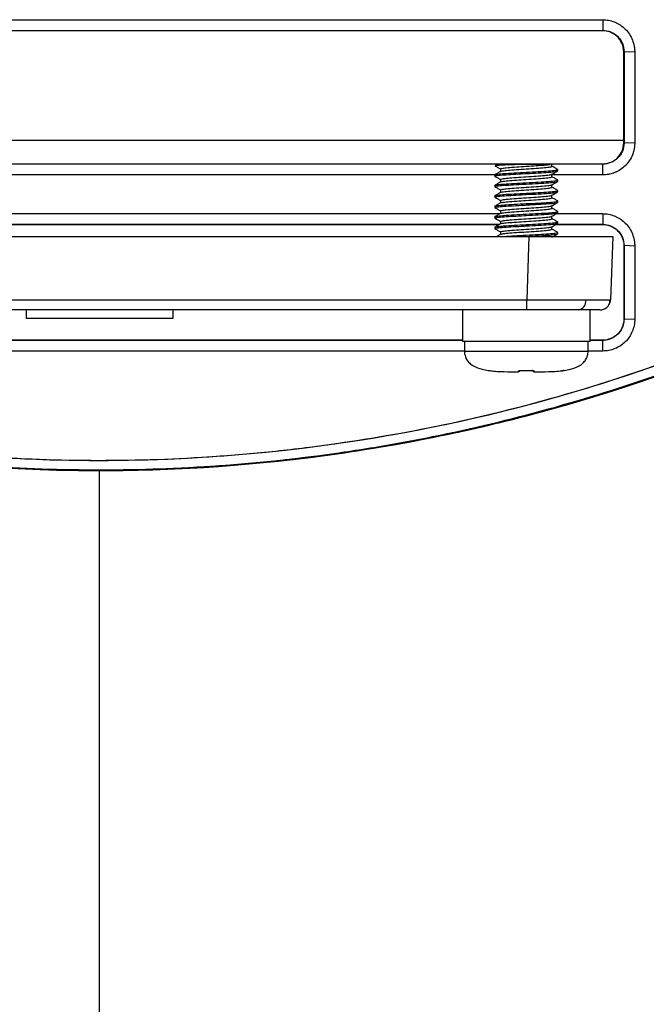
# Model space of a CAD drawing. Header units: millimetres. Extents: x -155 to 1130, y -373 to 1265.
# Tile 155 of 198: x 607 to 667, y 862 to 956. Entities that reach past the tile are written whole.
import ezdxf

# ---------------------------------------------------------------- set-up
doc = ezdxf.new("R2010")
doc.units = ezdxf.units.MM

msp = doc.modelspace()

# ---------------------------------------------------------------- linework, layer by layer
at = {"color": 7, "linetype": 'Continuous', "lineweight": 25}
for p, q in [((662.602, 955.25), (566.602, 955.25)), ((662.602, 955.285), (662.602, 955.25)), ((664.637, 953.25), (664.602, 953.25)), ((664.602, 944.812), (664.602, 953.25)), ((665.655, 953.215), (664.637, 953.25)), ((664.637, 953.25), (664.637, 944.55)), ((665.655, 953.215), (665.655, 944.515)), ((564.602, 944.812), (664.602, 944.812)), ((664.603, 944.55), (664.602, 944.812)), ((664.637, 944.55), (664.603, 944.55)), ((665.655, 944.515), (664.637, 944.55)), ((566.602, 942.549), (662.602, 942.549)), ((655.975, 942.515), (576.507, 942.515)), ((656.12, 942.504), (652.609, 942.504)), ((652.85, 942.067), (652.85, 941.825)), ((657.738, 942.293), (657.738, 942.543)), ((662.602, 942.515), (657.857, 942.515)), ((658.309, 941.879), (658.309, 942.004)), ((662.602, 942.515), (662.602, 942.549)), ((662.602, 941.498), (662.602, 942.515)), ((652.309, 941.498), (576.355, 941.498)), ((652.309, 941.504), (652.309, 941.379)), ((652.85, 941.067), (652.85, 940.825)), ((657.738, 941.293), (657.738, 941.543)), ((662.602, 941.498), (657.738, 941.498)), ((652.309, 940.504), (652.309, 940.379)), ((657.738, 940.293), (657.738, 940.543)), ((658.309, 940.879), (658.309, 941.004)), ((652.309, 939.504), (652.309, 939.379)), ((652.85, 940.067), (652.85, 939.825)), ((657.738, 939.293), (657.738, 939.543)), ((658.309, 939.879), (658.309, 940.004)), ((652.309, 938.504), (652.309, 938.379)), ((652.85, 939.067), (652.85, 938.825)), ((657.738, 938.293), (657.738, 938.543)), ((658.309, 938.879), (658.309, 939.004)), ((652.309, 937.504), (652.309, 937.379)), ((652.85, 938.067), (652.85, 937.825)), ((657.738, 937.293), (657.738, 937.543)), ((658.187, 937.802), (662.602, 937.802)), ((658.309, 937.879), (658.309, 938.004)), ((576.533, 936.766), (652.748, 936.766)), ((652.309, 936.504), (652.309, 936.379)), ((652.85, 937.067), (652.85, 936.825)), ((657.738, 936.293), (657.738, 936.543)), ((658.124, 936.766), (662.602, 936.766)), ((658.157, 936.785), (662.602, 936.785)), ((658.309, 936.879), (658.309, 937.004)), ((662.602, 936.785), (662.602, 936.766)), ((573.647, 935.62), (655.558, 935.62)), ((652.85, 936.067), (652.85, 935.825)), ((655.558, 935.62), (655.347, 929.585)), ((658.309, 935.879), (658.309, 936.004)), ((663.553, 935.62), (663.342, 929.585)), ((664.637, 934.75), (664.62, 934.75)), ((664.62, 934.75), (664.624, 927.75)), ((665.655, 934.715), (664.637, 934.75)), ((664.637, 934.75), (664.637, 927.75)), ((665.655, 934.715), (665.655, 927.715)), ((573.858, 929.585), (655.347, 929.585)), ((655.347, 928.62), (655.347, 929.585)), ((655.347, 928.62), (573.858, 928.62)), ((607.602, 928.62), (607.602, 927.82)), ((621.602, 927.82), (621.602, 928.62)), ((649.209, 928.62), (649.209, 925.62)), ((661.409, 925.62), (661.409, 928.62)), ((664.637, 927.75), (664.624, 927.75)), ((665.655, 927.715), (664.637, 927.75)), ((649.209, 925.727), (579.996, 925.727)), ((649.209, 925.715), (579.996, 925.715)), ((661.409, 925.62), (649.209, 925.62)), ((649.409, 925.62), (649.409, 924.682)), ((661.209, 924.682), (661.209, 925.62)), ((662.602, 925.727), (661.409, 925.727)), ((662.602, 925.715), (661.409, 925.715)), ((662.602, 925.715), (662.602, 925.727)), ((662.602, 924.698), (662.602, 925.715)), ((649.409, 924.698), (579.796, 924.698)), ((662.602, 924.698), (661.209, 924.698)), ((654.46, 922.711), (654.518, 922.711)), ((654.461, 922.711), (654.515, 922.711)), ((656.097, 922.711), (656.155, 922.711)), ((656.102, 922.711), (656.156, 922.711))]:
    msp.add_line(p, q, dxfattribs=at)
at = {"color": 8, "linetype": 'Continuous', "lineweight": 25}
for p, q in [((649.409, 924.682), (661.209, 924.682)), ((651.682, 922.845), (651.693, 922.849))]:
    msp.add_line(p, q, dxfattribs=at)
at = {"color": 7, "linetype": 'Continuous', "lineweight": 25, "flags": 128}
for points in [[(566.602, 956.302), (569.504, 956.302), (581.112, 956.302), (592.719, 956.302), (604.326, 956.302), (615.934, 956.302), (627.541, 956.302), (639.148, 956.302), (662.602, 956.302)], [(662.602, 956.302), (662.602, 955.793), (662.602, 955.285)], [(566.602, 955.285), (569.504, 955.285), (581.112, 955.285), (592.719, 955.285), (604.326, 955.285), (615.934, 955.285), (627.541, 955.285), (639.148, 955.285), (662.602, 955.285)], [(576.595, 937.802), (581.113, 937.802), (592.721, 937.802), (604.329, 937.802), (615.937, 937.802), (627.545, 937.802), (639.153, 937.802), (652.81, 937.802)], [(662.602, 937.802), (662.602, 937.293), (662.602, 936.785)], [(576.565, 936.785), (581.113, 936.785), (627.545, 936.785), (652.78, 936.785)], [(654.788, 922.845), (654.788, 922.845), (654.787, 922.846), (654.786, 922.847), (654.786, 922.849)], [(655.83, 922.845), (655.83, 922.845), (655.831, 922.846), (655.831, 922.847), (655.832, 922.849)]]:
    msp.add_lwpolyline(points, dxfattribs=at)
at = {"color": 7, "linetype": 'Continuous', "lineweight": 25}
for centre, radius, start, end in [((652.609, 942.204), 0.3, 90, 147.67619), ((660.129, 929.48), 0.876, 280.86391, 5.91957), ((662.343, 929.62), 1, 270, 309.98282), ((662.343, 929.62), 1, 328.23488, 358), ((658.898, 923.04), 0.2, 267.4597, 280.65721)]:
    msp.add_arc(centre, radius, start, end, dxfattribs=at)
at = {"color": 8, "linetype": 'Continuous', "lineweight": 25}
for centre, radius, start, end in [((654.623, 923.008), 0.195, 266.68754, 298.92051), ((655.995, 923.008), 0.195, 240.64191, 273.31371), ((658.884, 923.045), 0.199, 256.00772, 281.6935)]:
    msp.add_arc(centre, radius, start, end, dxfattribs=at)
at = {"color": 7, "linetype": 'Continuous', "lineweight": 25}
for points, knots in [([(662.602, 956.302), (662.792, 956.302), (663.17, 956.266), (663.58, 956.147), (663.881, 956.02), (664.046, 955.937), (664.241, 955.822), (664.514, 955.634), (664.882, 955.298), (665.248, 954.798), (665.468, 954.315), (665.569, 953.956), (665.622, 953.692), (665.649, 953.462), (665.655, 953.284), (665.655, 953.215)], [2, 2, 2, 2, 2.391998, 2.782205, 2.878078, 3.067868, 3.161907, 3.348521, 3.752116, 4.187216, 4.624078, 4.844967, 4.956327, 5.181294, 5.323885, 5.323885, 5.323885, 5.323885]), ([(662.602, 955.285), (662.871, 955.285), (663.133, 955.233), (663.504, 955.079), (663.621, 955.017), (663.842, 954.869), (663.947, 954.784), (664.135, 954.596), (664.219, 954.493), (664.368, 954.272), (664.431, 954.153), (664.584, 953.785), (664.637, 953.519), (664.637, 953.25)], [0, 0, 0, 0, 0.25, 0.25, 0.375, 0.375, 0.5, 0.5, 0.625, 0.625, 0.75, 0.75, 1, 1, 1, 1]), ([(664.602, 953.25), (664.602, 953.513), (664.548, 953.791), (664.324, 954.306), (664.155, 954.541), (663.748, 954.912), (663.513, 955.048), (663.046, 955.216), (662.814, 955.25), (662.602, 955.25)], [0, 0, 0, 0, 0.25, 0.25, 0.5, 0.5, 0.75, 0.75, 1, 1, 1, 1]), ([(664.637, 944.55), (664.637, 944.282), (664.584, 944.016), (664.432, 943.65), (664.368, 943.531), (664.221, 943.31), (664.137, 943.207), (663.856, 942.925), (663.626, 942.772), (663.258, 942.619), (663.132, 942.581), (662.871, 942.529), (662.737, 942.515), (662.602, 942.515)], [0, 0, 0, 0, 0.25, 0.25, 0.375, 0.375, 0.5, 0.5, 0.75, 0.75, 0.875, 0.875, 1, 1, 1, 1]), ([(662.602, 942.549), (662.735, 942.549), (662.864, 942.562), (663.12, 942.612), (663.247, 942.651), (663.489, 942.751), (663.604, 942.813), (663.822, 942.958), (663.924, 943.042), (664.201, 943.319), (664.35, 943.542), (664.55, 944.023), (664.603, 944.286), (664.603, 944.55)], [0, 0, 0, 0, 0.125, 0.125, 0.25, 0.25, 0.375, 0.375, 0.5, 0.5, 0.75, 0.75, 1, 1, 1, 1]), ([(665.655, 944.515), (665.655, 944.461), (665.65, 944.299), (665.621, 944.031), (665.563, 943.767), (665.451, 943.405), (665.247, 942.965), (664.868, 942.464), (664.424, 942.072), (664.019, 941.832), (663.726, 941.707), (663.511, 941.632), (663.335, 941.584), (663.019, 941.519), (662.788, 941.498), (662.602, 941.498)], [2, 2, 2, 2, 2.11357, 2.340196, 2.566641, 2.679987, 3.134437, 3.580285, 3.991404, 4.372711, 4.563447, 4.659003, 4.850718, 4.946992, 5.335923, 5.335923, 5.335923, 5.335923]), ([(652.309, 941.504), (652.346, 941.523), (652.422, 941.561), (652.855, 941.605), (653.411, 941.646), (654.131, 941.692), (655.309, 941.754), (656.485, 941.817), (657.491, 941.879), (658.129, 941.942), (658.386, 941.988), (658.276, 942.014), (658.255, 942.019)], [0, 0, 0, 0, 0.111718, 0.224068, 0.243081, 0.364455, 0.485828, 0.607202, 0.728576, 0.849949, 0.971323, 1, 1, 1, 1]), ([(652.318, 942.367), (652.409, 942.314), (652.586, 942.212), (652.764, 942.109), (652.85, 942.059)], [0, 0, 0, 0, 0.511925, 1, 1, 1, 1]), ([(656.12, 942.504), (655.928, 942.503), (655.456, 942.5), (654.642, 942.484), (653.783, 942.459), (653.049, 942.432), (652.545, 942.398), (652.314, 942.369), (652.375, 942.351), (652.393, 942.345)], [0, 0, 0, 0, 0.1082203, 0.2663471, 0.4258106, 0.5902488, 0.758104, 0.9304065, 1, 1, 1, 1]), ([(652.85, 942.067), (652.887, 942.088), (652.961, 942.129), (653.53, 942.192), (654.342, 942.254), (655.31, 942.317), (656.27, 942.379), (657.108, 942.442), (657.423, 942.484), (657.58, 942.504)], [0, 0, 0, 0, 0.1427362, 0.2856135, 0.4284908, 0.5713681, 0.7142454, 0.8571227, 1, 1, 1, 1]), ([(652.9, 941.834), (652.93, 941.849), (653, 941.885), (653.533, 941.942), (654.341, 942.004), (655.309, 942.067), (656.276, 942.129), (657.086, 942.192), (657.633, 942.251), (657.705, 942.29), (657.738, 942.307)], [0, 0, 0, 0, 0.096544, 0.2285595, 0.3605751, 0.4925906, 0.6246061, 0.7566216, 0.8886372, 1, 1, 1, 1]), ([(657.58, 942.504), (657.528, 942.504), (657.456, 942.504), (657.272, 942.504), (657.159, 942.504), (656.906, 942.504), (656.765, 942.504), (656.456, 942.504), (656.292, 942.504), (656.12, 942.504)], [0, 0, 0, 0, 0.25, 0.25, 0.5, 0.5, 0.75, 0.75, 1, 1, 1, 1]), ([(658.296, 942.018), (658.206, 942.071), (658.024, 942.176), (657.843, 942.281), (657.752, 942.334)], [0, 0, 0, 0, 0.5002, 1, 1, 1, 1]), ([(652.357, 941.366), (652.338, 941.371), (652.232, 941.396), (652.489, 941.442), (653.109, 941.503), (654.049, 941.561), (654.825, 941.605), (655.637, 941.646), (656.489, 941.692), (657.479, 941.754), (658.174, 941.817), (658.264, 941.859), (658.309, 941.879)], [0, 0, 0, 0, 0.025602, 0.14736, 0.269118, 0.38119, 0.493895, 0.512969, 0.634727, 0.756484, 0.878242, 1, 1, 1, 1]), ([(652.318, 941.367), (652.409, 941.314), (652.586, 941.212), (652.764, 941.109), (652.85, 941.059)], [0, 0, 0, 0, 0.511925, 1, 1, 1, 1]), ([(652.865, 941.834), (652.775, 941.781), (652.593, 941.676), (652.412, 941.571), (652.321, 941.518)], [0, 0, 0, 0, 0.4998, 1, 1, 1, 1]), ([(652.85, 941.067), (652.887, 941.088), (652.961, 941.129), (653.529, 941.192), (654.342, 941.254), (655.308, 941.317), (656.276, 941.379), (657.085, 941.442), (657.621, 941.499), (657.692, 941.536), (657.723, 941.552)], [0, 0, 0, 0, 0.128756, 0.257638, 0.386521, 0.515404, 0.644287, 0.77317, 0.902053, 1, 1, 1, 1]), ([(652.9, 940.834), (652.93, 940.849), (653, 940.885), (653.533, 940.942), (654.341, 941.004), (655.309, 941.067), (656.276, 941.129), (657.086, 941.192), (657.633, 941.251), (657.705, 941.29), (657.738, 941.307)], [0, 0, 0, 0, 0.096544, 0.2285595, 0.3605751, 0.4925906, 0.6246061, 0.7566216, 0.8886372, 1, 1, 1, 1]), ([(658.296, 941.018), (658.206, 941.071), (658.024, 941.176), (657.843, 941.281), (657.752, 941.334)], [0, 0, 0, 0, 0.5002, 1, 1, 1, 1]), ([(657.755, 941.551), (657.846, 941.604), (658.027, 941.709), (658.208, 941.814), (658.299, 941.867)], [0, 0, 0, 0, 0.4998172, 1, 1, 1, 1]), ([(652.357, 940.366), (652.338, 940.371), (652.232, 940.396), (652.489, 940.442), (653.109, 940.503), (654.049, 940.561), (654.825, 940.605), (655.637, 940.646), (656.489, 940.692), (657.479, 940.754), (658.174, 940.817), (658.264, 940.859), (658.309, 940.879)], [0, 0, 0, 0, 0.025602, 0.14736, 0.269118, 0.38119, 0.493895, 0.512969, 0.634727, 0.756484, 0.878242, 1, 1, 1, 1]), ([(652.309, 940.504), (652.346, 940.523), (652.422, 940.561), (652.855, 940.605), (653.411, 940.646), (654.131, 940.692), (655.309, 940.754), (656.485, 940.817), (657.491, 940.879), (658.129, 940.942), (658.386, 940.988), (658.276, 941.014), (658.255, 941.019)], [0, 0, 0, 0, 0.111718, 0.224068, 0.243081, 0.364455, 0.485828, 0.607202, 0.728576, 0.849949, 0.971323, 1, 1, 1, 1]), ([(652.318, 940.367), (652.409, 940.314), (652.586, 940.212), (652.764, 940.109), (652.85, 940.059)], [0, 0, 0, 0, 0.511925, 1, 1, 1, 1]), ([(652.865, 940.834), (652.775, 940.781), (652.593, 940.676), (652.412, 940.571), (652.321, 940.518)], [0, 0, 0, 0, 0.4998, 1, 1, 1, 1]), ([(652.85, 940.067), (652.887, 940.088), (652.961, 940.129), (653.529, 940.192), (654.342, 940.254), (655.308, 940.317), (656.276, 940.379), (657.085, 940.442), (657.621, 940.499), (657.692, 940.536), (657.723, 940.552)], [0, 0, 0, 0, 0.128756, 0.257638, 0.386521, 0.515404, 0.644287, 0.77317, 0.902053, 1, 1, 1, 1]), ([(652.9, 939.834), (652.93, 939.849), (653, 939.885), (653.533, 939.942), (654.341, 940.004), (655.309, 940.067), (656.276, 940.129), (657.086, 940.192), (657.633, 940.251), (657.705, 940.29), (657.738, 940.307)], [0, 0, 0, 0, 0.096544, 0.22856, 0.360575, 0.492591, 0.624606, 0.756622, 0.888637, 1, 1, 1, 1]), ([(658.296, 940.018), (658.206, 940.071), (658.024, 940.176), (657.843, 940.281), (657.752, 940.334)], [0, 0, 0, 0, 0.5002, 1, 1, 1, 1]), ([(657.755, 940.551), (657.846, 940.604), (658.027, 940.709), (658.208, 940.814), (658.299, 940.867)], [0, 0, 0, 0, 0.499817, 1, 1, 1, 1]), ([(652.357, 939.366), (652.338, 939.371), (652.232, 939.396), (652.489, 939.442), (653.109, 939.503), (654.049, 939.561), (654.825, 939.605), (655.637, 939.646), (656.489, 939.692), (657.479, 939.754), (658.174, 939.817), (658.264, 939.859), (658.309, 939.879)], [0, 0, 0, 0, 0.025602, 0.14736, 0.269118, 0.38119, 0.493895, 0.512969, 0.634727, 0.756484, 0.878242, 1, 1, 1, 1]), ([(652.309, 939.504), (652.346, 939.523), (652.422, 939.561), (652.855, 939.605), (653.411, 939.646), (654.131, 939.692), (655.309, 939.754), (656.485, 939.817), (657.491, 939.879), (658.129, 939.942), (658.386, 939.988), (658.276, 940.014), (658.255, 940.019)], [0, 0, 0, 0, 0.1117184, 0.2240675, 0.2430812, 0.3644548, 0.4858284, 0.607202, 0.7285756, 0.8499492, 0.9713228, 1, 1, 1, 1]), ([(652.318, 939.367), (652.409, 939.314), (652.586, 939.212), (652.764, 939.109), (652.85, 939.059)], [0, 0, 0, 0, 0.511925, 1, 1, 1, 1]), ([(652.865, 939.834), (652.775, 939.781), (652.593, 939.676), (652.412, 939.571), (652.321, 939.518)], [0, 0, 0, 0, 0.4998, 1, 1, 1, 1]), ([(652.85, 939.067), (652.887, 939.088), (652.961, 939.129), (653.529, 939.192), (654.342, 939.254), (655.308, 939.317), (656.276, 939.379), (657.085, 939.442), (657.621, 939.499), (657.692, 939.536), (657.723, 939.552)], [0, 0, 0, 0, 0.128756, 0.257638, 0.386521, 0.515404, 0.644287, 0.77317, 0.902053, 1, 1, 1, 1]), ([(652.9, 938.834), (652.93, 938.849), (653, 938.885), (653.533, 938.942), (654.341, 939.004), (655.309, 939.067), (656.276, 939.129), (657.086, 939.192), (657.633, 939.251), (657.705, 939.29), (657.738, 939.307)], [0, 0, 0, 0, 0.096544, 0.22856, 0.360575, 0.492591, 0.624606, 0.756622, 0.888637, 1, 1, 1, 1]), ([(658.296, 939.018), (658.206, 939.071), (658.024, 939.176), (657.843, 939.281), (657.752, 939.334)], [0, 0, 0, 0, 0.5002, 1, 1, 1, 1]), ([(657.755, 939.551), (657.846, 939.604), (658.027, 939.709), (658.208, 939.814), (658.299, 939.867)], [0, 0, 0, 0, 0.499817, 1, 1, 1, 1]), ([(700.769, 938.25), (694.312, 934.162), (687.643, 930.58), (673.9, 924.387), (666.825, 921.777), (657.724, 919.133), (655.89, 918.635), (652.197, 917.702), (650.334, 917.267), (644.744, 916.064), (641.01, 915.399), (629.783, 913.804), (622.267, 913.27), (610.947, 913.262), (607.166, 913.392), (601.482, 913.789), (599.586, 913.955), (595.789, 914.356), (593.894, 914.59), (584.48, 915.924), (577.097, 917.511), (562.622, 921.697), (555.529, 924.295), (546.85, 928.195), (545.121, 929.009), (541.695, 930.697), (539.999, 931.57), (534.959, 934.281), (531.664, 936.206), (528.436, 938.25)], [0, 0, 0, 0, 0.125, 0.125, 0.25, 0.25, 0.28125, 0.28125, 0.3125, 0.3125, 0.375, 0.375, 0.5, 0.5, 0.5625, 0.5625, 0.59375, 0.59375, 0.625, 0.625, 0.75, 0.75, 0.875, 0.875, 0.90625, 0.90625, 0.9375, 0.9375, 1, 1, 1, 1]), ([(528.971, 939.094), (543.042, 930.184), (558.433, 923.518), (594.038, 914.324), (614.256, 913.003), (648.777, 917.273), (662.894, 921.019), (684.674, 930.147), (692.669, 934.304), (700.234, 939.094)], [0, 0, 0, 0, 0.322289, 0.322289, 0.711759, 0.711759, 0.995754, 0.995754, 1.169412, 1.169412, 1.169412, 1.169412]), ([(528.976, 939.102), (535.391, 935.039), (542.017, 931.48), (555.673, 925.327), (562.703, 922.732), (571.747, 920.105), (573.569, 919.61), (577.239, 918.684), (579.091, 918.251), (584.646, 917.056), (588.357, 916.395), (599.513, 914.808), (606.982, 914.277), (618.232, 914.269), (621.989, 914.398), (627.637, 914.794), (629.522, 914.959), (633.296, 915.359), (635.178, 915.592), (644.534, 916.917), (651.872, 918.49), (666.257, 922.651), (673.304, 925.239), (681.929, 929.116), (683.647, 929.925), (687.052, 931.601), (688.738, 932.469), (693.747, 935.159), (697.021, 937.07), (700.229, 939.102)], [0, 0, 0, 0, 0.125, 0.125, 0.25, 0.25, 0.28125, 0.28125, 0.3125, 0.3125, 0.375, 0.375, 0.5, 0.5, 0.5625, 0.5625, 0.59375, 0.59375, 0.625, 0.625, 0.75, 0.75, 0.875, 0.875, 0.90625, 0.90625, 0.9375, 0.9375, 1, 1, 1, 1]), ([(652.357, 938.366), (652.338, 938.371), (652.232, 938.396), (652.489, 938.442), (653.109, 938.503), (654.049, 938.561), (654.825, 938.605), (655.637, 938.646), (656.489, 938.692), (657.479, 938.754), (658.174, 938.817), (658.264, 938.859), (658.309, 938.879)], [0, 0, 0, 0, 0.025602, 0.14736, 0.269118, 0.38119, 0.493895, 0.512969, 0.634727, 0.756484, 0.878242, 1, 1, 1, 1]), ([(652.309, 938.504), (652.346, 938.523), (652.422, 938.561), (652.855, 938.605), (653.411, 938.646), (654.131, 938.692), (655.309, 938.754), (656.485, 938.817), (657.491, 938.879), (658.129, 938.942), (658.386, 938.988), (658.276, 939.014), (658.255, 939.019)], [0, 0, 0, 0, 0.111718, 0.224068, 0.243081, 0.364455, 0.485828, 0.607202, 0.728576, 0.849949, 0.971323, 1, 1, 1, 1]), ([(652.318, 938.367), (652.409, 938.314), (652.586, 938.212), (652.764, 938.109), (652.85, 938.059)], [0, 0, 0, 0, 0.511925, 1, 1, 1, 1]), ([(652.865, 938.834), (652.775, 938.781), (652.593, 938.676), (652.412, 938.571), (652.321, 938.518)], [0, 0, 0, 0, 0.4998, 1, 1, 1, 1]), ([(652.85, 938.067), (652.887, 938.088), (652.961, 938.129), (653.529, 938.192), (654.342, 938.254), (655.308, 938.317), (656.276, 938.379), (657.085, 938.442), (657.621, 938.499), (657.692, 938.536), (657.723, 938.552)], [0, 0, 0, 0, 0.128756, 0.257638, 0.386521, 0.515404, 0.644287, 0.77317, 0.902053, 1, 1, 1, 1]), ([(652.9, 937.834), (652.93, 937.849), (653, 937.885), (653.533, 937.942), (654.341, 938.004), (655.309, 938.067), (656.276, 938.129), (657.086, 938.192), (657.633, 938.251), (657.705, 938.29), (657.738, 938.307)], [0, 0, 0, 0, 0.096544, 0.22856, 0.360575, 0.492591, 0.624606, 0.756622, 0.888637, 1, 1, 1, 1]), ([(658.296, 938.018), (658.206, 938.071), (658.024, 938.176), (657.843, 938.281), (657.752, 938.334)], [0, 0, 0, 0, 0.5002, 1, 1, 1, 1]), ([(657.755, 938.551), (657.846, 938.604), (658.027, 938.709), (658.208, 938.814), (658.299, 938.867)], [0, 0, 0, 0, 0.499817, 1, 1, 1, 1]), ([(528.696, 938.21), (531.92, 936.177), (535.209, 934.259), (540.245, 931.559), (541.942, 930.688), (545.352, 929.012), (547.067, 928.206), (555.696, 924.34), (562.762, 921.761), (577.209, 917.595), (584.592, 916.01), (599.686, 913.879), (607.221, 913.364), (622.258, 913.378), (629.761, 913.906), (639.12, 915.236), (640.991, 915.535), (644.731, 916.203), (646.603, 916.571), (652.178, 917.77), (655.843, 918.697), (666.692, 921.846), (673.729, 924.435), (683.994, 929.046), (687.366, 930.705), (694.013, 934.27), (697.286, 936.178), (700.509, 938.21)], [0, 0, 0, 0, 0.0625, 0.0625, 0.09375, 0.09375, 0.125, 0.125, 0.25, 0.25, 0.375, 0.375, 0.5, 0.5, 0.625, 0.625, 0.65625, 0.65625, 0.6875, 0.6875, 0.75, 0.75, 0.875, 0.875, 0.9375, 0.9375, 1, 1, 1, 1]), ([(528.751, 938.105), (531.95, 936.094), (535.215, 934.197), (540.212, 931.524), (541.893, 930.661), (545.28, 928.999), (546.986, 928.199), (552.143, 925.889), (555.634, 924.473), (562.717, 921.883), (566.315, 920.709), (573.562, 918.621), (577.216, 917.706), (582.742, 916.524), (584.592, 916.163), (588.307, 915.503), (590.174, 915.206), (599.522, 913.883), (607.036, 913.357), (616.474, 913.357), (618.365, 913.39), (622.136, 913.522), (624.019, 913.621), (629.657, 914.016), (633.403, 914.41), (639.002, 915.201), (640.865, 915.497), (644.585, 916.156), (646.439, 916.518), (651.972, 917.7), (655.626, 918.615), (662.866, 920.702), (666.453, 921.873), (673.551, 924.468), (677.048, 925.888), (683.938, 928.972), (687.334, 930.638), (693.991, 934.198), (697.255, 936.094), (700.454, 938.105)], [0, 0, 0, 0, 0.0625, 0.0625, 0.09375, 0.09375, 0.125, 0.125, 0.1875, 0.1875, 0.25, 0.25, 0.3125, 0.3125, 0.34375, 0.34375, 0.375, 0.375, 0.5, 0.5, 0.53125, 0.53125, 0.5625, 0.5625, 0.625, 0.625, 0.65625, 0.65625, 0.6875, 0.6875, 0.75, 0.75, 0.8125, 0.8125, 0.875, 0.875, 0.9375, 0.9375, 1, 1, 1, 1]), ([(652.357, 937.366), (652.338, 937.371), (652.232, 937.396), (652.489, 937.442), (653.109, 937.503), (654.049, 937.561), (654.825, 937.605), (655.637, 937.646), (656.489, 937.692), (657.479, 937.754), (658.174, 937.817), (658.264, 937.859), (658.309, 937.879)], [0, 0, 0, 0, 0.025602, 0.14736, 0.269118, 0.38119, 0.493895, 0.512969, 0.634727, 0.756484, 0.878242, 1, 1, 1, 1]), ([(652.309, 937.504), (652.346, 937.523), (652.422, 937.561), (652.855, 937.605), (653.411, 937.646), (654.131, 937.692), (655.309, 937.754), (656.485, 937.817), (657.491, 937.879), (658.129, 937.942), (658.386, 937.988), (658.276, 938.014), (658.255, 938.019)], [0, 0, 0, 0, 0.111718, 0.224068, 0.243081, 0.364455, 0.485828, 0.607202, 0.728576, 0.849949, 0.971323, 1, 1, 1, 1]), ([(652.318, 937.367), (652.409, 937.314), (652.586, 937.212), (652.764, 937.109), (652.85, 937.059)], [0, 0, 0, 0, 0.511925, 1, 1, 1, 1]), ([(652.865, 937.834), (652.775, 937.781), (652.593, 937.676), (652.412, 937.571), (652.321, 937.518)], [0, 0, 0, 0, 0.4998, 1, 1, 1, 1]), ([(652.85, 937.067), (652.887, 937.088), (652.961, 937.129), (653.529, 937.192), (654.342, 937.254), (655.308, 937.317), (656.276, 937.379), (657.085, 937.442), (657.621, 937.499), (657.692, 937.536), (657.723, 937.552)], [0, 0, 0, 0, 0.128756, 0.257638, 0.386521, 0.515404, 0.644287, 0.77317, 0.902053, 1, 1, 1, 1]), ([(652.9, 936.834), (652.93, 936.849), (653, 936.885), (653.533, 936.942), (654.341, 937.004), (655.309, 937.067), (656.276, 937.129), (657.086, 937.192), (657.633, 937.251), (657.705, 937.29), (657.738, 937.307)], [0, 0, 0, 0, 0.096544, 0.22856, 0.360575, 0.492591, 0.624606, 0.756622, 0.888637, 1, 1, 1, 1]), ([(658.296, 937.018), (658.206, 937.071), (658.024, 937.176), (657.843, 937.281), (657.752, 937.334)], [0, 0, 0, 0, 0.5002, 1, 1, 1, 1]), ([(657.755, 937.551), (657.846, 937.604), (658.027, 937.709), (658.208, 937.814), (658.299, 937.867)], [0, 0, 0, 0, 0.499817, 1, 1, 1, 1]), ([(662.602, 937.802), (662.792, 937.802), (663.17, 937.766), (663.58, 937.647), (663.881, 937.52), (664.046, 937.437), (664.241, 937.322), (664.514, 937.134), (664.882, 936.798), (665.248, 936.298), (665.468, 935.815), (665.569, 935.456), (665.622, 935.192), (665.649, 934.962), (665.655, 934.784), (665.655, 934.715)], [2, 2, 2, 2, 2.391999, 2.782207, 2.878081, 3.067872, 3.161911, 3.348525, 3.752122, 4.187221, 4.624079, 4.844966, 4.956325, 5.181292, 5.323883, 5.323883, 5.323883, 5.323883]), ([(652.357, 936.366), (652.338, 936.371), (652.232, 936.396), (652.489, 936.442), (653.109, 936.503), (654.049, 936.561), (654.825, 936.605), (655.637, 936.646), (656.489, 936.692), (657.479, 936.754), (658.174, 936.817), (658.264, 936.859), (658.309, 936.879)], [0, 0, 0, 0, 0.025602, 0.14736, 0.269118, 0.38119, 0.493895, 0.512969, 0.634727, 0.756484, 0.878242, 1, 1, 1, 1]), ([(652.309, 936.504), (652.346, 936.523), (652.422, 936.561), (652.855, 936.605), (653.411, 936.646), (654.131, 936.692), (655.309, 936.754), (656.485, 936.817), (657.491, 936.879), (658.129, 936.942), (658.386, 936.988), (658.276, 937.014), (658.255, 937.019)], [0, 0, 0, 0, 0.111718, 0.224068, 0.243081, 0.364455, 0.485828, 0.607202, 0.728576, 0.849949, 0.971323, 1, 1, 1, 1]), ([(652.318, 936.367), (652.409, 936.314), (652.586, 936.212), (652.764, 936.109), (652.85, 936.059)], [0, 0, 0, 0, 0.511925, 1, 1, 1, 1]), ([(652.865, 936.834), (652.775, 936.781), (652.593, 936.676), (652.412, 936.571), (652.321, 936.518)], [0, 0, 0, 0, 0.4998, 1, 1, 1, 1]), ([(652.85, 936.067), (652.887, 936.088), (652.961, 936.129), (653.529, 936.192), (654.342, 936.254), (655.308, 936.317), (656.276, 936.379), (657.085, 936.442), (657.621, 936.499), (657.692, 936.536), (657.723, 936.552)], [0, 0, 0, 0, 0.128756, 0.257638, 0.386521, 0.515404, 0.644287, 0.77317, 0.902053, 1, 1, 1, 1]), ([(657.755, 936.551), (657.846, 936.604), (658.027, 936.709), (658.208, 936.814), (658.299, 936.867)], [0, 0, 0, 0, 0.499817, 1, 1, 1, 1]), ([(662.602, 936.785), (662.871, 936.785), (663.133, 936.733), (663.504, 936.579), (663.621, 936.517), (663.842, 936.369), (663.947, 936.284), (664.135, 936.096), (664.219, 935.993), (664.368, 935.772), (664.431, 935.653), (664.584, 935.285), (664.637, 935.019), (664.637, 934.75)], [0, 0, 0, 0, 0.25, 0.25, 0.375, 0.375, 0.5, 0.5, 0.625, 0.625, 0.75, 0.75, 1, 1, 1, 1]), ([(662.602, 936.766), (662.736, 936.766), (662.867, 936.753), (663.124, 936.702), (663.252, 936.663), (663.496, 936.562), (663.612, 936.5), (663.831, 936.354), (663.935, 936.269), (664.214, 935.99), (664.364, 935.766), (664.566, 935.281), (664.62, 935.016), (664.62, 934.75)], [0, 0, 0, 0, 0.125, 0.125, 0.25, 0.25, 0.375, 0.375, 0.5, 0.5, 0.75, 0.75, 1, 1, 1, 1]), ([(652.865, 935.834), (652.775, 935.781), (652.655, 935.712), (652.536, 935.643), (652.508, 935.626)], [0, 0, 0, 0, 0.760198, 1, 1, 1, 1]), ([(652.9, 935.834), (652.93, 935.849), (653, 935.885), (653.533, 935.942), (654.341, 936.004), (655.309, 936.067), (656.276, 936.129), (657.086, 936.192), (657.633, 936.251), (657.705, 936.29), (657.738, 936.307)], [0, 0, 0, 0, 0.096544, 0.22856, 0.360575, 0.492591, 0.624606, 0.756622, 0.888637, 1, 1, 1, 1]), ([(653.062, 935.62), (653.103, 935.623), (653.409, 935.646), (654.132, 935.692), (655.309, 935.754), (656.485, 935.817), (657.491, 935.879), (658.129, 935.942), (658.386, 935.988), (658.276, 936.014), (658.255, 936.019)], [0, 0, 0, 0, 0.024504, 0.180927, 0.33735, 0.493773, 0.650196, 0.806619, 0.963042, 1, 1, 1, 1]), ([(655.125, 935.62), (655.326, 935.63), (655.525, 935.64), (655.928, 935.662), (656.13, 935.673), (656.713, 935.707), (657.073, 935.729), (657.51, 935.76), (657.642, 935.77), (657.878, 935.792), (657.98, 935.803), (658.226, 935.837), (658.309, 935.859), (658.309, 935.879)], [0, 0, 0, 0, 0.125, 0.125, 0.25, 0.25, 0.5, 0.5, 0.625, 0.625, 0.75, 0.75, 1, 1, 1, 1]), ([(655.558, 935.62), (655.656, 935.62), (655.851, 935.62), (656.143, 935.62), (656.434, 935.62), (656.725, 935.62), (657.172, 935.62), (657.772, 935.62), (658.516, 935.62), (659.243, 935.62), (660.183, 935.62), (661.252, 935.62), (662.12, 935.62), (662.669, 935.62), (663, 935.62), (663.254, 935.62), (663.41, 935.62), (663.498, 935.62), (663.545, 935.62), (663.55, 935.62), (663.553, 935.62)], [0, 0, 0, 0, 0.023349, 0.046653, 0.069944, 0.093253, 0.116611, 0.178362, 0.240149, 0.304458, 0.368805, 0.500006, 0.631206, 0.695511, 0.759863, 0.821607, 0.883401, 0.922279, 0.961097, 1, 1, 1, 1]), ([(658.296, 936.018), (658.206, 936.071), (658.024, 936.176), (657.843, 936.281), (657.752, 936.334)], [0, 0, 0, 0, 0.5002, 1, 1, 1, 1]), ([(657.755, 935.551), (657.846, 935.604), (658.027, 935.709), (658.208, 935.814), (658.299, 935.867)], [0, 0, 0, 0, 0.499817, 1, 1, 1, 1]), ([(655.347, 929.585), (655.443, 929.585), (655.634, 929.584), (655.92, 929.583), (656.204, 929.582), (656.485, 929.58), (656.763, 929.579), (657.039, 929.578), (657.311, 929.577), (657.58, 929.576), (657.844, 929.576), (658.105, 929.575), (658.36, 929.574), (658.612, 929.574), (658.858, 929.573), (659.099, 929.572), (659.334, 929.572), (659.564, 929.572), (659.788, 929.571), (660.006, 929.571), (660.218, 929.571), (660.424, 929.571), (660.623, 929.571), (660.816, 929.571), (660.939, 929.571), (661.001, 929.571)], [0, 0, 0, 0, 0.045766, 0.091323, 0.136671, 0.181812, 0.226744, 0.271468, 0.315984, 0.360292, 0.404392, 0.448284, 0.491968, 0.535445, 0.578714, 0.621775, 0.664629, 0.707276, 0.749715, 0.791947, 0.833971, 0.875789, 0.917399, 0.958803, 1, 1, 1, 1]), ([(661.001, 929.571), (661.067, 929.571), (661.199, 929.571), (661.39, 929.571), (661.573, 929.571), (661.75, 929.571), (661.92, 929.571), (662.081, 929.572), (662.234, 929.572), (662.379, 929.572), (662.515, 929.573), (662.642, 929.574), (662.76, 929.574), (662.867, 929.575), (662.965, 929.576), (663.052, 929.577), (663.128, 929.578), (663.193, 929.579), (663.247, 929.58), (663.289, 929.581), (663.32, 929.582), (663.339, 929.584), (663.341, 929.585), (663.342, 929.585)], [0, 0, 0, 0, 0.045131, 0.090511, 0.136138, 0.182014, 0.228138, 0.274511, 0.321133, 0.368003, 0.415122, 0.46249, 0.510107, 0.557974, 0.60609, 0.654455, 0.703069, 0.751933, 0.801047, 0.85041, 0.900024, 0.949887, 1, 1, 1, 1]), ([(662.704, 928.687), (662.793, 928.731), (662.973, 928.82), (663.169, 929.045), (663.29, 929.308), (663.299, 929.492), (663.304, 929.582)], [0, 0, 0, 0, 0.251193, 0.507052, 0.759025, 1, 1, 1, 1]), ([(660.295, 928.62), (660.23, 928.62), (660.1, 928.62), (659.896, 928.62), (659.687, 928.62), (659.47, 928.62), (659.132, 928.62), (658.657, 928.62), (658.03, 928.62), (657.376, 928.62), (656.779, 928.62), (656.253, 928.62), (655.801, 928.62), (655.499, 928.62), (655.347, 928.62)], [0, 0, 0, 0, 0.049572, 0.099041, 0.148479, 0.197964, 0.24757, 0.373698, 0.499933, 0.626081, 0.752339, 0.834923, 0.91736, 1, 1, 1, 1]), ([(662.343, 928.62), (662.342, 928.62), (662.34, 928.62), (662.324, 928.62), (662.297, 928.62), (662.26, 928.62), (662.189, 928.62), (662.055, 928.62), (661.821, 928.62), (661.524, 928.62), (661.208, 928.62), (660.896, 928.62), (660.609, 928.62), (660.4, 928.62), (660.295, 928.62)], [0, 0, 0, 0, 0.049601, 0.099096, 0.148558, 0.198064, 0.247688, 0.373848, 0.500094, 0.626231, 0.752457, 0.835009, 0.917407, 1, 1, 1, 1]), ([(607.602, 927.82), (607.602, 927.82), (607.785, 927.82), (608.486, 927.82), (609.005, 927.82), (610.301, 927.82), (611.077, 927.82), (612.77, 927.82), (613.686, 927.82), (615.519, 927.82), (616.435, 927.82), (618.128, 927.82), (618.904, 927.82), (620.2, 927.82), (620.719, 927.82), (621.42, 927.82), (621.602, 927.82), (621.602, 927.82)], [0, 0, 0, 0, 0.125, 0.125, 0.25, 0.25, 0.375, 0.375, 0.5, 0.5, 0.625, 0.625, 0.75, 0.75, 0.875, 0.875, 1, 1, 1, 1]), ([(664.637, 927.75), (664.637, 927.482), (664.584, 927.216), (664.432, 926.85), (664.368, 926.731), (664.221, 926.51), (664.137, 926.407), (663.856, 926.125), (663.626, 925.972), (663.258, 925.819), (663.132, 925.781), (662.871, 925.729), (662.737, 925.715), (662.602, 925.715)], [0, 0, 0, 0, 0.25, 0.25, 0.375, 0.375, 0.5, 0.5, 0.75, 0.75, 0.875, 0.875, 1, 1, 1, 1]), ([(664.624, 927.75), (664.624, 927.617), (664.611, 927.485), (664.56, 927.227), (664.521, 927.098), (664.42, 926.854), (664.358, 926.737), (664.211, 926.518), (664.126, 926.414), (663.847, 926.134), (663.621, 925.983), (663.135, 925.781), (662.87, 925.727), (662.602, 925.727)], [0, 0, 0, 0, 0.125, 0.125, 0.25, 0.25, 0.375, 0.375, 0.5, 0.5, 0.75, 0.75, 1, 1, 1, 1]), ([(665.655, 927.715), (665.655, 927.515), (665.635, 927.318), (665.556, 926.931), (665.497, 926.738), (665.342, 926.372), (665.248, 926.199), (665.025, 925.87), (664.896, 925.715), (664.614, 925.438), (664.461, 925.313), (664.127, 925.094), (663.951, 925.001), (663.585, 924.852), (663.393, 924.794), (663.001, 924.718), (662.803, 924.698), (662.602, 924.698)], [0, 0, 0, 0, 0.125, 0.125, 0.25, 0.25, 0.375, 0.375, 0.5, 0.5, 0.625, 0.625, 0.75, 0.75, 0.875, 0.875, 1, 1, 1, 1]), ([(649.409, 924.682), (649.42, 924.539), (649.443, 924.252), (649.63, 923.855), (649.902, 923.518), (650.377, 923.178), (650.999, 922.996), (651.483, 922.89), (651.682, 922.846)], [0, 0, 0, 0, 0.133381, 0.268006, 0.402998, 0.534803, 0.808673, 1, 1, 1, 1]), ([(658.935, 922.846), (659.134, 922.89), (659.619, 922.996), (660.24, 923.178), (660.716, 923.518), (660.987, 923.855), (661.174, 924.252), (661.197, 924.539), (661.209, 924.682)], [0, 0, 0, 0, 0.191327, 0.465197, 0.597002, 0.731994, 0.866619, 1, 1, 1, 1]), ([(651.693, 922.849), (651.696, 922.85), (651.728, 922.845), (651.812, 922.831), (651.862, 922.822), (651.913, 922.814)], [0, 0, 0, 0, 0.5, 0.5, 1, 1, 1, 1]), ([(651.913, 922.814), (652.017, 922.798), (652.123, 922.788), (652.335, 922.772), (652.441, 922.765), (652.759, 922.748), (652.972, 922.74), (653.61, 922.721), (654.035, 922.714), (654.461, 922.711)], [0, 0, 0, 0, 0.125, 0.125, 0.25, 0.25, 0.5, 0.5, 1, 1, 1, 1]), ([(654.515, 922.711), (654.519, 922.714), (654.525, 922.721), (654.544, 922.74), (654.552, 922.748), (654.568, 922.765), (654.574, 922.772), (654.589, 922.788), (654.597, 922.798), (654.612, 922.814)], [0, 0, 0, 0, 0.5, 0.5, 0.75, 0.75, 0.875, 0.875, 1, 1, 1, 1]), ([(654.612, 922.814), (654.618, 922.822), (654.632, 922.831), (654.687, 922.845), (654.734, 922.85), (654.786, 922.849)], [0, 0, 0, 0, 0.5, 0.5, 1, 1, 1, 1]), ([(654.732, 922.843), (654.726, 922.836), (654.678, 922.789), (654.668, 922.779), (654.66, 922.771), (654.658, 922.769)], [0, 0, 0, 0, 0.103588, 0.763313, 1, 1, 1, 1]), ([(654.716, 922.84), (654.716, 922.84), (654.713, 922.839), (654.721, 922.842), (654.736, 922.844), (654.758, 922.845), (654.777, 922.845), (654.787, 922.845), (654.788, 922.845)], [0, 0, 0, 0, 0.0565056, 0.349014, 0.5730498, 0.7665078, 0.9755254, 1, 1, 1, 1]), ([(655.83, 922.845), (655.836, 922.845), (655.851, 922.845), (655.873, 922.844), (655.891, 922.842), (655.901, 922.84), (655.901, 922.84), (655.901, 922.84)], [0, 0, 0, 0, 0.152552, 0.349865, 0.55615, 0.792776, 1, 1, 1, 1]), ([(655.832, 922.849), (655.884, 922.85), (655.93, 922.845), (655.985, 922.831), (655.999, 922.822), (656.006, 922.814)], [0, 0, 0, 0, 0.5, 0.5, 1, 1, 1, 1]), ([(655.959, 922.769), (655.957, 922.771), (655.949, 922.779), (655.939, 922.789), (655.892, 922.836), (655.885, 922.843)], [0, 0, 0, 0, 0.2366244, 0.8961756, 1, 1, 1, 1]), ([(656.006, 922.814), (656.02, 922.798), (656.028, 922.788), (656.043, 922.772), (656.049, 922.765), (656.066, 922.748), (656.074, 922.74), (656.092, 922.721), (656.098, 922.714), (656.102, 922.711)], [0, 0, 0, 0, 0.125, 0.125, 0.25, 0.25, 0.5, 0.5, 1, 1, 1, 1]), ([(656.156, 922.711), (656.582, 922.714), (657.008, 922.721), (657.646, 922.74), (657.858, 922.748), (658.176, 922.765), (658.283, 922.772), (658.494, 922.788), (658.6, 922.798), (658.705, 922.814)], [0, 0, 0, 0, 0.5, 0.5, 0.75, 0.75, 0.875, 0.875, 1, 1, 1, 1]), ([(658.705, 922.814), (658.755, 922.822), (658.805, 922.831), (658.89, 922.845), (658.922, 922.85), (658.925, 922.849)], [0, 0, 0, 0, 0.5, 0.5, 1, 1, 1, 1]), ([(658.74, 922.82), (658.738, 922.82), (658.729, 922.818), (658.717, 922.816), (658.707, 922.814), (658.705, 922.814)], [0, 0, 0, 0, 0.150562, 0.829681, 1, 1, 1, 1]), ([(658.713, 922.816), (658.729, 922.818), (658.774, 922.825), (658.832, 922.835), (658.876, 922.843), (658.893, 922.845), (658.899, 922.846), (658.898, 922.846), (658.898, 922.846)], [0, 0, 0, 0, 0.193602, 0.568483, 0.783368, 0.905706, 0.984588, 1, 1, 1, 1]), ([(658.894, 922.846), (658.894, 922.846), (658.892, 922.845), (658.884, 922.845), (658.859, 922.845), (658.837, 922.852), (658.821, 922.857)], [0, 0, 0, 0, 0.00673, 0.146126, 0.398448, 1, 1, 1, 1])]:
    msp.add_open_spline(points, degree=3, knots=knots, dxfattribs=at)
for points in [[(614.602, 913.265), (599.449, 913.265), (569.141, 917.567), (541.236, 930.144), (528.436, 938.25)], [(700.769, 938.25), (687.968, 930.144), (660.064, 917.567), (629.756, 913.265), (614.602, 913.265)], [(654.658, 922.769), (654.62, 922.731), (654.568, 922.71), (654.515, 922.711)], [(654.786, 922.849), (655.134, 922.843), (655.483, 922.843), (655.832, 922.849)], [(655.959, 922.769), (655.997, 922.731), (656.05, 922.71), (656.102, 922.711)], [(614.602, 852.265), (614.602, 872.045), (614.602, 892.42), (614.602, 913.265)]]:
    msp.add_open_spline(points, degree=3, dxfattribs=at)
at = {"color": 8, "linetype": 'Continuous', "lineweight": 25}
for points, knots in [([(655.927, 922.854), (655.935, 922.84), (655.952, 922.809), (655.972, 922.783), (655.983, 922.769)], [0, 0, 0, 0, 0.4582591, 1, 1, 1, 1]), ([(658.925, 922.849), (658.932, 922.847), (658.941, 922.843), (658.936, 922.845), (658.935, 922.845)], [0, 0, 0, 0, 0.764285, 1, 1, 1, 1])]:
    msp.add_open_spline(points, degree=3, knots=knots, dxfattribs=at)

doc.saveas('drawing.dxf')
